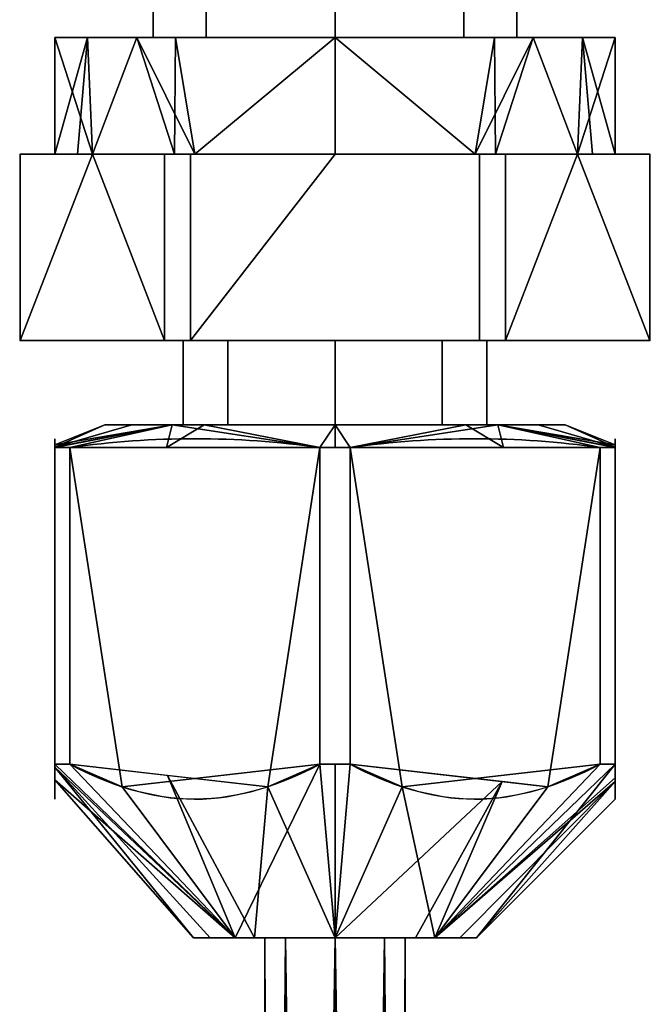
# Model space of a CAD drawing. Header units: millimetres. Extents: x -115 to 115, y -168 to 68.
# Tile 13 of 256: x -72 to -58, y -88 to -67. Entities that reach past the tile are written whole.
import ezdxf

# ---------------------------------------------------------------- set-up
doc = ezdxf.new("R2010")
doc.units = ezdxf.units.MM
doc.layers.add('100', color=7, linetype='Continuous', true_color=0xffffff)

msp = doc.modelspace()

# ---------------------------------------------------------------- linework, layer by layer
at = {"layer": '100', "color": 43, "linetype": 'Continuous'}
for p, q in [((-71.742, -73.5, 9.678), (-71.742, -69.5, 9.678)), ((-70.196, -69.5, 13), (-71.742, -69.5, 10.322)), ((-71.742, -69.5, 10.322), (-71.742, -73.5, 10.322)), ((-71.742, -69.5, 9.678), (-70.196, -69.5, 7)), ((-70.196, -69.5, 7), (-68.65, -69.5, 4.322)), ((-68.65, -69.5, 15.678), (-70.196, -69.5, 13)), ((-68.65, -69.5, 4.322), (-68.65, -73.5, 4.322)), ((-68.65, -73.5, 15.678), (-68.65, -69.5, 15.678)), ((-68.092, -69.5, 16), (-68.092, -73.5, 16)), ((-65, -69.5, 16), (-68.092, -69.5, 16)), ((-68.092, -69.5, 4), (-65, -69.5, 4)), ((-68.092, -73.5, 4), (-68.092, -69.5, 4)), ((-65, -69.5, 4), (-61.908, -69.5, 4)), ((-61.908, -69.5, 16), (-65, -69.5, 16)), ((-61.908, -69.5, 4), (-61.908, -73.5, 4)), ((-61.908, -73.5, 16), (-61.908, -69.5, 16)), ((-61.35, -69.5, 4.322), (-59.804, -69.5, 7)), ((-59.804, -69.5, 13), (-61.35, -69.5, 15.678)), ((-61.35, -73.5, 4.322), (-61.35, -69.5, 4.322)), ((-61.35, -69.5, 15.678), (-61.35, -73.5, 15.678)), ((-58.258, -69.5, 10.322), (-59.804, -69.5, 13)), ((-59.804, -69.5, 7), (-58.258, -69.5, 9.678)), ((-58.258, -69.5, 9.678), (-58.258, -73.5, 9.678)), ((-58.258, -73.5, 10.322), (-58.258, -69.5, 10.322)), ((-68.65, -73.5, 15.678), (-71.742, -73.5, 10.322)), ((-71.742, -73.5, 9.678), (-68.65, -73.5, 4.322)), ((-68.092, -73.5, 4), (-61.908, -73.5, 4)), ((-61.908, -73.5, 16), (-68.092, -73.5, 16)), ((-58.258, -73.5, 10.322), (-61.35, -73.5, 15.678)), ((-61.35, -73.5, 4.322), (-58.258, -73.5, 9.678)), ((-71, -75.793, 13.092), (-71, -82.583, 13.092)), ((-71, -82.583, 6.908), (-71, -75.793, 6.908)), ((-70.678, -82.583, 13.65), (-70.678, -75.793, 13.65)), ((-70.678, -75.793, 6.35), (-70.678, -82.583, 6.35)), ((-65.322, -75.793, 16.742), (-65.322, -82.583, 16.742)), ((-65.322, -82.583, 3.258), (-65.322, -75.793, 3.258)), ((-64.678, -75.793, 3.258), (-64.678, -82.583, 3.258)), ((-64.678, -82.583, 16.742), (-64.678, -75.793, 16.742)), ((-59.322, -82.583, 6.35), (-59.322, -75.793, 6.35)), ((-59.322, -75.793, 13.65), (-59.322, -82.583, 13.65)), ((-59, -75.793, 6.908), (-59, -82.583, 6.908)), ((-59, -82.583, 13.092), (-59, -75.793, 13.092))]:
    msp.add_line(p, q, dxfattribs=at)
at = {"layer": '100', "color": 43, "linetype": 'Continuous', "extrusion": (0, -1, 0)}
for centre, radius in [((-65, 10, 67), 6), ((-65, 10, 67), 3.897), ((-65, 10, 86.305), 3.028)]:
    msp.add_circle(centre, radius, dxfattribs=at)
at = {"layer": '100', "color": 43, "linetype": 'Continuous', "extrusion": (0, 1, 0)}
for centre, radius in [((65, 10, -73.5), 3.25), ((65, 10, -75.305), 4.928), ((65, 10, -75.305), 3.25), ((65, 10, -86.305), 1.5)]:
    msp.add_circle(centre, radius, dxfattribs=at)
at = {"layer": '100', "color": 43, "linetype": 'Continuous', "extrusion": (0, -1, 0)}
for centre, start, end in [((-65, 10, 69.5), 177.266, 182.734), ((-65, 10, 69.5), 237.266, 242.734), ((-65, 10, 69.5), 117.266, 122.734), ((-65, 10, 69.5), 57.266, 62.734), ((-65, 10, 69.5), 297.266, 302.734), ((-65, 10, 69.5), 357.266, 2.734), ((-65, 10, 73.5), 177.266, 182.734), ((-65, 10, 73.5), 117.266, 122.734), ((-65, 10, 73.5), 237.266, 242.734), ((-65, 10, 73.5), 57.266, 62.734), ((-65, 10, 73.5), 297.266, 302.734), ((-65, 10, 73.5), 357.266, 2.734), ((-65, 10, 82.583), 207.266, 212.734), ((-65, 10, 82.583), 147.266, 152.734), ((-65, 10, 82.583), 87.266, 92.734), ((-65, 10, 82.583), 267.266, 272.734), ((-65, 10, 82.583), 27.266, 32.734), ((-65, 10, 82.583), 327.266, 332.734)]:
    msp.add_arc(centre, 6.75, start, end, dxfattribs=at)
at = {"layer": '100', "color": 43, "linetype": 'Continuous', "extrusion": (0, 1, 0)}
for centre, radius, start, end in [((65, 10, -69.5), 6, 330, 30), ((65, 10, -69.5), 6, 270, 330), ((65, 10, -69.5), 6, 30, 90), ((65, 10, -69.5), 6, 210, 270), ((65, 10, -69.5), 6, 90, 150), ((65, 10, -69.5), 6, 150, 210), ((65, 10, -75.793), 6.75, 27.266, 32.734), ((65, 10, -75.793), 6.75, 327.266, 332.734), ((65, 10, -75.793), 6.75, 267.266, 272.734), ((65, 10, -75.793), 6.75, 87.266, 92.734), ((65, 10, -75.793), 6.75, 147.266, 152.734), ((65, 10, -75.793), 6.75, 207.266, 212.734)]:
    msp.add_arc(centre, radius, start, end, dxfattribs=at)
at = {"layer": '100', "color": 43, "linetype": 'Continuous'}
for points in [[(-71, -75.793, 13.092), (-71, -75.541, 11.038), (-71, -75.54, 8.97), (-71, -75.793, 6.908)], [(-70.678, -75.793, 6.35), (-68.893, -75.54, 5.319), (-67.107, -75.54, 4.288), (-65.322, -75.793, 3.258)], [(-65.322, -75.793, 16.742), (-67.107, -75.54, 15.712), (-68.893, -75.54, 14.681), (-70.678, -75.793, 13.65)], [(-59.322, -75.793, 13.65), (-61.107, -75.54, 14.681), (-62.893, -75.54, 15.712), (-64.678, -75.793, 16.742)], [(-64.678, -75.793, 3.258), (-62.893, -75.54, 4.288), (-61.107, -75.54, 5.319), (-59.322, -75.793, 6.35)], [(-59, -75.793, 6.908), (-59, -75.54, 8.97), (-59, -75.541, 11.038), (-59, -75.793, 13.092)]]:
    msp.add_open_spline(points, degree=3, dxfattribs=at)
for points in [[(-71, -82.583, 6.908), (-71, -83.026, 7.876), (-71, -83.332, 8.919), (-71, -83.333, 11.081), (-71, -83.026, 12.125), (-71, -82.583, 13.092)], [(-70.678, -82.583, 13.65), (-69.838, -83.027, 14.135), (-68.938, -83.33, 14.654), (-67.081, -83.334, 15.727), (-66.17, -83.031, 16.253), (-65.322, -82.583, 16.742)], [(-65.322, -82.583, 3.258), (-66.162, -83.027, 3.743), (-67.062, -83.33, 4.262), (-68.919, -83.334, 5.334), (-69.83, -83.031, 5.86), (-70.678, -82.583, 6.35)], [(-59.322, -82.583, 6.35), (-60.162, -83.027, 5.865), (-61.062, -83.33, 5.346), (-62.919, -83.334, 4.273), (-63.83, -83.031, 3.747), (-64.678, -82.583, 3.258)], [(-64.678, -82.583, 16.742), (-63.838, -83.027, 16.257), (-62.938, -83.33, 15.738), (-61.081, -83.334, 14.666), (-60.17, -83.031, 14.14), (-59.322, -82.583, 13.65)], [(-59, -82.583, 13.092), (-59, -83.026, 12.125), (-59, -83.333, 11.081), (-59, -83.332, 8.919), (-59, -83.026, 7.876), (-59, -82.583, 6.908)]]:
    msp.add_open_spline(points, degree=3, knots=[0, 0, 0, 0, 0.5, 0.5, 1, 1, 1, 1], dxfattribs=at)
for points in [[(-67.756, -59.1, 12.756), (-68.897, -59.1, 10), (-68.897, -67, 10), (-67.756, -67, 12.756)], [(-67.756, -67, 7.244), (-68.897, -67, 10), (-68.897, -59.1, 10), (-67.756, -59.1, 7.244)], [(-67.756, -59.1, 7.244), (-65, -59.1, 6.103), (-65, -67, 6.103), (-67.756, -67, 7.244)], [(-67.756, -67, 12.756), (-65, -67, 13.897), (-65, -59.1, 13.897), (-67.756, -59.1, 12.756)], [(-62.244, -59.1, 12.756), (-65, -59.1, 13.897), (-65, -67, 13.897), (-62.244, -67, 12.756)], [(-62.244, -67, 7.244), (-65, -67, 6.103), (-65, -59.1, 6.103), (-62.244, -59.1, 7.244)], [(-62.244, -59.1, 7.244), (-61.103, -59.1, 10), (-61.103, -67, 10), (-62.244, -67, 7.244)], [(-62.244, -67, 12.756), (-61.103, -67, 10), (-61.103, -59.1, 10), (-62.244, -59.1, 12.756)], [(-71, -67, 10), (-69.243, -67, 5.757), (-70.196, -69.5, 7)], [(-71, -69.5, 10), (-70.517, -69.5, 11.803), (-70.301, -67, 11.686)], [(-70.301, -67, 11.686), (-71, -67, 10), (-71, -69.5, 10)], [(-70.196, -69.5, 7), (-71, -69.5, 10), (-71, -67, 10)], [(-67.756, -67, 12.756), (-68.897, -67, 10), (-71, -67, 10), (-69.243, -67, 14.243)], [(-68.897, -67, 10), (-67.756, -67, 7.244), (-69.243, -67, 5.757), (-71, -67, 10)], [(-70.301, -67, 11.686), (-70.517, -69.5, 11.803), (-70.196, -69.5, 13)], [(-70.196, -69.5, 13), (-69.243, -67, 14.243), (-70.301, -67, 11.686)], [(-69.243, -67, 5.757), (-68.434, -69.5, 5.238), (-70.196, -69.5, 7)], [(-69.243, -67, 14.243), (-70.196, -69.5, 13), (-68, -69.5, 15.196)], [(-65, -67, 16), (-69.243, -67, 14.243), (-68, -69.5, 15.196)], [(-69.243, -67, 5.757), (-68.415, -67, 5.415), (-68.434, -69.5, 5.238)], [(-65, -67, 4), (-69.243, -67, 5.757), (-67.756, -67, 7.244), (-65, -67, 6.103)], [(-69.243, -67, 14.243), (-65, -67, 16), (-65, -67, 13.897), (-67.756, -67, 12.756)], [(-68, -69.5, 4.804), (-68.434, -69.5, 5.238), (-68.415, -67, 5.415)], [(-68, -69.5, 4.804), (-68.415, -67, 5.415), (-65, -67, 4)], [(-65, -67, 4), (-65, -69.5, 4), (-68, -69.5, 4.804)], [(-68, -69.5, 15.196), (-65, -69.5, 16), (-65, -67, 16)], [(-65, -67, 16), (-65, -69.5, 16), (-62, -69.5, 15.196)], [(-62, -69.5, 15.196), (-60.757, -67, 14.243), (-65, -67, 16)], [(-65, -67, 4), (-61.585, -67, 5.415), (-62, -69.5, 4.804)], [(-62, -69.5, 4.804), (-65, -69.5, 4), (-65, -67, 4)], [(-65, -67, 6.103), (-62.244, -67, 7.244), (-60.757, -67, 5.757), (-65, -67, 4)], [(-62.244, -67, 12.756), (-65, -67, 13.897), (-65, -67, 16), (-60.757, -67, 14.243)], [(-59, -67, 10), (-60.757, -67, 5.757), (-62.244, -67, 7.244), (-61.103, -67, 10)], [(-61.103, -67, 10), (-62.244, -67, 12.756), (-60.757, -67, 14.243), (-59, -67, 10)], [(-61.585, -67, 5.415), (-61.566, -69.5, 5.238), (-62, -69.5, 4.804)], [(-62, -69.5, 15.196), (-59.804, -69.5, 13), (-60.757, -67, 14.243)], [(-61.566, -69.5, 5.238), (-61.585, -67, 5.415), (-60.757, -67, 5.757)], [(-59.804, -69.5, 7), (-61.566, -69.5, 5.238), (-60.757, -67, 5.757)], [(-59.699, -67, 11.686), (-60.757, -67, 14.243), (-59.804, -69.5, 13)], [(-59.804, -69.5, 7), (-60.757, -67, 5.757), (-59, -67, 10)], [(-59.804, -69.5, 13), (-59.483, -69.5, 11.803), (-59.699, -67, 11.686)], [(-59, -67, 10), (-59, -69.5, 10), (-59.804, -69.5, 7)], [(-59, -69.5, 10), (-59, -67, 10), (-59.699, -67, 11.686)], [(-59.699, -67, 11.686), (-59.483, -69.5, 11.803), (-59, -69.5, 10)], [(-70.196, -69.5, 13), (-71.742, -69.5, 10.322), (-71.742, -73.5, 10.322), (-68.65, -73.5, 15.678)], [(-71.742, -69.5, 9.678), (-71.742, -69.5, 10.322), (-70.196, -69.5, 13), (-71, -69.5, 10)], [(-71, -69.5, 10), (-70.196, -69.5, 7), (-71.742, -69.5, 9.678)], [(-71.742, -69.5, 9.678), (-71.742, -73.5, 9.678), (-71.742, -73.5, 10.322), (-71.742, -69.5, 10.322)], [(-71.742, -73.5, 9.678), (-71.742, -69.5, 9.678), (-70.196, -69.5, 7)], [(-70.196, -69.5, 7), (-68.65, -69.5, 4.322), (-68.65, -73.5, 4.322), (-71.742, -73.5, 9.678)], [(-68.65, -73.5, 15.678), (-68.65, -69.5, 15.678), (-70.196, -69.5, 13)], [(-68.65, -69.5, 4.322), (-70.196, -69.5, 7), (-68, -69.5, 4.804)], [(-68, -69.5, 15.196), (-70.196, -69.5, 13), (-68.65, -69.5, 15.678)], [(-68, -69.5, 4.804), (-65, -69.5, 4), (-68.092, -69.5, 4), (-68.65, -69.5, 4.322)], [(-68.092, -69.5, 4), (-68.092, -73.5, 4), (-68.65, -73.5, 4.322), (-68.65, -69.5, 4.322)], [(-68.65, -69.5, 15.678), (-68.092, -69.5, 16), (-65, -69.5, 16), (-68, -69.5, 15.196)], [(-68.65, -69.5, 15.678), (-68.65, -73.5, 15.678), (-68.092, -73.5, 16), (-68.092, -69.5, 16)], [(-68.092, -73.5, 4), (-68.092, -69.5, 4), (-65, -69.5, 4)], [(-65, -69.5, 4), (-61.908, -69.5, 4), (-61.908, -73.5, 4), (-68.092, -73.5, 4)], [(-68.092, -73.5, 16), (-61.908, -73.5, 16), (-61.908, -69.5, 16), (-65, -69.5, 16)], [(-65, -69.5, 16), (-68.092, -69.5, 16), (-68.092, -73.5, 16)], [(-62, -69.5, 15.196), (-65, -69.5, 16), (-61.908, -69.5, 16), (-61.35, -69.5, 15.678)], [(-61.908, -69.5, 4), (-65, -69.5, 4), (-62, -69.5, 4.804)], [(-61.35, -69.5, 15.678), (-59.804, -69.5, 13), (-62, -69.5, 15.196)], [(-62, -69.5, 4.804), (-59.804, -69.5, 7), (-61.35, -69.5, 4.322), (-61.908, -69.5, 4)], [(-61.908, -69.5, 16), (-61.908, -73.5, 16), (-61.35, -73.5, 15.678), (-61.35, -69.5, 15.678)], [(-61.35, -69.5, 4.322), (-61.35, -73.5, 4.322), (-61.908, -73.5, 4), (-61.908, -69.5, 4)], [(-61.35, -73.5, 4.322), (-61.35, -69.5, 4.322), (-59.804, -69.5, 7)], [(-59.804, -69.5, 7), (-58.258, -69.5, 9.678), (-58.258, -73.5, 9.678), (-61.35, -73.5, 4.322)], [(-59.804, -69.5, 13), (-61.35, -69.5, 15.678), (-61.35, -73.5, 15.678), (-58.258, -73.5, 10.322)], [(-58.258, -69.5, 10.322), (-58.258, -69.5, 9.678), (-59.804, -69.5, 7), (-59, -69.5, 10)], [(-59, -69.5, 10), (-59.804, -69.5, 13), (-58.258, -69.5, 10.322)], [(-58.258, -73.5, 10.322), (-58.258, -69.5, 10.322), (-59.804, -69.5, 13)], [(-58.258, -69.5, 10.322), (-58.258, -73.5, 10.322), (-58.258, -73.5, 9.678), (-58.258, -69.5, 9.678)], [(-68.65, -73.5, 15.678), (-71.742, -73.5, 10.322), (-68.25, -73.5, 10), (-67.298, -73.5, 12.298)], [(-68.25, -73.5, 10), (-71.742, -73.5, 10.322), (-71.742, -73.5, 9.678)], [(-71.742, -73.5, 9.678), (-68.65, -73.5, 4.322), (-67.298, -73.5, 7.702), (-68.25, -73.5, 10)], [(-68.092, -73.5, 16), (-68.65, -73.5, 15.678), (-67.298, -73.5, 12.298), (-65, -73.5, 13.25)], [(-68.65, -73.5, 4.322), (-68.092, -73.5, 4), (-65, -73.5, 6.75), (-67.298, -73.5, 7.702)], [(-67.298, -73.5, 12.298), (-68.25, -73.5, 10), (-68.25, -75.305, 10), (-67.298, -75.305, 12.298)], [(-67.298, -75.305, 7.702), (-68.25, -75.305, 10), (-68.25, -73.5, 10), (-67.298, -73.5, 7.702)], [(-65, -73.5, 13.25), (-61.908, -73.5, 16), (-68.092, -73.5, 16)], [(-65, -73.5, 6.75), (-68.092, -73.5, 4), (-61.908, -73.5, 4)], [(-67.298, -73.5, 7.702), (-65, -73.5, 6.75), (-65, -75.305, 6.75), (-67.298, -75.305, 7.702)], [(-67.298, -75.305, 12.298), (-65, -75.305, 13.25), (-65, -73.5, 13.25), (-67.298, -73.5, 12.298)], [(-62.702, -73.5, 12.298), (-65, -73.5, 13.25), (-65, -75.305, 13.25), (-62.702, -75.305, 12.298)], [(-62.702, -75.305, 7.702), (-65, -75.305, 6.75), (-65, -73.5, 6.75), (-62.702, -73.5, 7.702)], [(-61.908, -73.5, 4), (-61.35, -73.5, 4.322), (-62.702, -73.5, 7.702), (-65, -73.5, 6.75)], [(-61.35, -73.5, 15.678), (-61.908, -73.5, 16), (-65, -73.5, 13.25), (-62.702, -73.5, 12.298)], [(-62.702, -73.5, 7.702), (-61.75, -73.5, 10), (-61.75, -75.305, 10), (-62.702, -75.305, 7.702)], [(-62.702, -75.305, 12.298), (-61.75, -75.305, 10), (-61.75, -73.5, 10), (-62.702, -73.5, 12.298)], [(-61.35, -73.5, 4.322), (-58.258, -73.5, 9.678), (-61.75, -73.5, 10), (-62.702, -73.5, 7.702)], [(-58.258, -73.5, 10.322), (-61.35, -73.5, 15.678), (-62.702, -73.5, 12.298), (-61.75, -73.5, 10)], [(-61.75, -73.5, 10), (-58.258, -73.5, 9.678), (-58.258, -73.5, 10.322)], [(-71, -75.734, 7.419), (-71, -75.782, 12.073), (-69.928, -75.305, 10)], [(-68.485, -75.305, 6.515), (-70.678, -75.793, 6.35), (-71, -75.793, 6.908)], [(-71, -75.793, 6.908), (-71, -75.734, 7.419), (-68.485, -75.305, 6.515)], [(-71, -75.782, 12.073), (-69.354, -75.305, 11.385), (-69.928, -75.305, 10)], [(-69.928, -75.305, 10), (-68.485, -75.305, 6.515), (-71, -75.734, 7.419)], [(-68.485, -75.305, 13.485), (-69.354, -75.305, 11.385), (-71, -75.782, 12.073)], [(-71, -75.782, 12.073), (-71, -75.793, 13.092), (-68.485, -75.305, 13.485)], [(-71, -75.793, 13.092), (-70.678, -75.793, 13.65), (-68.485, -75.305, 13.485)], [(-68.485, -75.305, 6.515), (-68.611, -75.793, 5.157), (-70.678, -75.793, 6.35)], [(-68.485, -75.305, 13.485), (-70.678, -75.793, 13.65), (-65.322, -75.793, 16.742)], [(-68.485, -75.305, 6.515), (-69.928, -75.305, 10), (-68.25, -75.305, 10), (-67.298, -75.305, 7.702)], [(-67.298, -75.305, 12.298), (-68.25, -75.305, 10), (-69.928, -75.305, 10), (-68.485, -75.305, 13.485)], [(-65.322, -75.793, 3.258), (-68.611, -75.793, 5.157), (-67.805, -75.305, 6.234)], [(-68.485, -75.305, 6.515), (-67.805, -75.305, 6.234), (-68.611, -75.793, 5.157)], [(-65, -75.305, 14.928), (-68.485, -75.305, 13.485), (-65.322, -75.793, 16.742)], [(-67.298, -75.305, 7.702), (-65, -75.305, 6.75), (-65, -75.305, 5.072), (-68.485, -75.305, 6.515)], [(-68.485, -75.305, 13.485), (-65, -75.305, 14.928), (-65, -75.305, 13.25), (-67.298, -75.305, 12.298)], [(-67.805, -75.305, 6.234), (-65, -75.305, 5.072), (-65.322, -75.793, 3.258)], [(-65, -75.305, 5.072), (-64.678, -75.793, 3.258), (-65.322, -75.793, 3.258)], [(-65.322, -75.793, 16.742), (-65, -75.793, 16.742), (-65, -75.305, 14.928)], [(-64.678, -75.793, 3.258), (-65, -75.305, 5.072), (-62.195, -75.305, 6.234)], [(-65, -75.305, 14.928), (-65, -75.793, 16.742), (-64.678, -75.793, 16.742)], [(-64.678, -75.793, 16.742), (-61.515, -75.305, 13.485), (-65, -75.305, 14.928)], [(-61.515, -75.305, 6.515), (-65, -75.305, 5.072), (-65, -75.305, 6.75), (-62.702, -75.305, 7.702)], [(-62.702, -75.305, 12.298), (-65, -75.305, 13.25), (-65, -75.305, 14.928), (-61.515, -75.305, 13.485)], [(-64.678, -75.793, 16.742), (-59.322, -75.793, 13.65), (-61.515, -75.305, 13.485)], [(-62.195, -75.305, 6.234), (-61.389, -75.793, 5.157), (-64.678, -75.793, 3.258)], [(-61.515, -75.305, 13.485), (-60.072, -75.305, 10), (-61.75, -75.305, 10), (-62.702, -75.305, 12.298)], [(-62.702, -75.305, 7.702), (-61.75, -75.305, 10), (-60.072, -75.305, 10), (-61.515, -75.305, 6.515)], [(-61.389, -75.793, 5.157), (-62.195, -75.305, 6.234), (-61.515, -75.305, 6.515)], [(-61.515, -75.305, 13.485), (-59, -75.793, 13.092), (-59, -75.782, 12.073)], [(-61.515, -75.305, 13.485), (-59.322, -75.793, 13.65), (-59, -75.793, 13.092)], [(-59, -75.782, 12.073), (-60.646, -75.305, 11.385), (-61.515, -75.305, 13.485)], [(-61.515, -75.305, 6.515), (-59, -75.734, 7.419), (-59, -75.793, 6.908)], [(-59, -75.793, 6.908), (-59.322, -75.793, 6.35), (-61.515, -75.305, 6.515)], [(-59, -75.734, 7.419), (-61.515, -75.305, 6.515), (-60.072, -75.305, 10)], [(-59.322, -75.793, 6.35), (-61.389, -75.793, 5.157), (-61.515, -75.305, 6.515)], [(-60.072, -75.305, 10), (-60.646, -75.305, 11.385), (-59, -75.782, 12.073)], [(-60.072, -75.305, 10), (-59, -75.782, 12.073), (-59, -75.734, 7.419)], [(-71, -75.793, 13.092), (-71, -75.734, 7.419), (-71, -82.583, 6.908), (-71, -82.917, 12.272)], [(-71, -75.734, 7.419), (-71, -75.793, 6.908), (-71, -82.583, 6.908)], [(-59, -75.734, 7.419), (-59, -75.793, 13.092), (-59, -82.583, 13.092), (-59, -83.332, 9.976)], [(-59, -82.872, 7.604), (-59, -82.583, 6.908), (-59, -75.793, 6.908), (-59, -75.734, 7.419)], [(-59, -83.332, 9.976), (-59, -82.872, 7.604), (-59, -75.734, 7.419)], [(-71, -82.917, 12.272), (-71, -82.583, 13.092), (-71, -75.793, 13.092)], [(-71, -82.583, 6.908), (-71, -75.793, 6.908), (-70.678, -75.793, 6.35), (-70.678, -82.583, 6.35)], [(-70.678, -82.583, 13.65), (-70.678, -75.793, 13.65), (-71, -75.793, 13.092), (-71, -82.583, 13.092)], [(-70.678, -75.793, 6.35), (-65.322, -75.793, 3.258), (-65.322, -82.583, 3.258), (-69.559, -83.068, 5.704)], [(-69.559, -83.068, 5.704), (-70.678, -82.583, 6.35), (-70.678, -75.793, 6.35)], [(-65.322, -75.793, 16.742), (-70.678, -75.793, 13.65), (-70.678, -82.583, 13.65), (-66.441, -83.068, 16.096)], [(-66.441, -83.068, 16.096), (-65.322, -82.583, 16.742), (-65.322, -75.793, 16.742)], [(-65.322, -82.583, 3.258), (-65.322, -75.793, 3.258), (-64.678, -75.793, 3.258), (-64.678, -82.583, 3.258)], [(-64.678, -82.583, 16.742), (-64.678, -75.793, 16.742), (-65.322, -75.793, 16.742), (-65.322, -82.583, 16.742)], [(-64.678, -75.793, 3.258), (-59.322, -75.793, 6.35), (-59.322, -82.583, 6.35), (-63.559, -83.068, 3.904)], [(-63.559, -83.068, 3.904), (-64.678, -82.583, 3.258), (-64.678, -75.793, 3.258)], [(-59.322, -75.793, 13.65), (-64.678, -75.793, 16.742), (-64.678, -82.583, 16.742), (-60.441, -83.068, 14.296)], [(-60.441, -83.068, 14.296), (-59.322, -82.583, 13.65), (-59.322, -75.793, 13.65)], [(-59, -82.583, 13.092), (-59, -75.793, 13.092), (-59.322, -75.793, 13.65), (-59.322, -82.583, 13.65)], [(-59.322, -82.583, 6.35), (-59.322, -75.793, 6.35), (-59, -75.793, 6.908), (-59, -82.583, 6.908)], [(-67.141, -86.305, 12.141), (-70.678, -82.583, 13.65), (-71, -82.583, 13.092)], [(-71, -82.583, 13.092), (-71, -82.917, 12.272), (-67.141, -86.305, 12.141)], [(-67.141, -86.305, 7.859), (-71, -82.583, 6.908), (-70.678, -82.583, 6.35)], [(-71, -82.646, 7.934), (-71, -82.583, 6.908), (-67.141, -86.305, 7.859)], [(-71, -82.917, 12.272), (-71, -82.646, 7.934), (-68.028, -86.305, 10)], [(-71, -82.646, 7.934), (-67.675, -86.305, 9.149), (-68.028, -86.305, 10)], [(-67.141, -86.305, 7.859), (-67.675, -86.305, 9.149), (-71, -82.646, 7.934)], [(-67.141, -86.305, 12.141), (-68.59, -82.822, 14.855), (-70.678, -82.583, 13.65)], [(-70.678, -82.583, 6.35), (-69.559, -83.068, 5.704), (-67.141, -86.305, 7.859)], [(-67.141, -86.305, 7.859), (-69.559, -83.068, 5.704), (-65.322, -82.583, 3.258)], [(-65.322, -82.583, 3.258), (-65, -86.305, 6.972), (-67.141, -86.305, 7.859)], [(-65, -86.305, 13.028), (-65.322, -82.583, 16.742), (-66.441, -83.068, 16.096)], [(-65.322, -82.583, 3.258), (-65, -82.583, 3.258), (-65, -86.305, 6.972)], [(-64.678, -82.583, 16.742), (-65.322, -82.583, 16.742), (-65, -86.305, 13.028)], [(-65, -86.305, 6.972), (-65, -82.583, 3.258), (-64.678, -82.583, 3.258)], [(-64.678, -82.583, 3.258), (-63.559, -83.068, 3.904), (-65, -86.305, 6.972)], [(-61.423, -82.956, 14.863), (-64.678, -82.583, 16.742), (-65, -86.305, 13.028)], [(-63.559, -83.068, 3.904), (-59.322, -82.583, 6.35), (-62.859, -86.305, 7.859)], [(-62.859, -86.305, 7.859), (-59.322, -82.583, 6.35), (-59, -82.583, 6.908)], [(-59, -82.583, 6.908), (-59, -82.872, 7.604), (-62.859, -86.305, 7.859)], [(-62.859, -86.305, 12.141), (-59, -82.583, 13.092), (-59.322, -82.583, 13.65)], [(-59, -82.583, 13.092), (-62.859, -86.305, 12.141), (-61.972, -86.305, 10)], [(-59.322, -82.583, 13.65), (-60.441, -83.068, 14.296), (-62.859, -86.305, 12.141)], [(-61.972, -86.305, 10), (-59, -83.332, 9.976), (-59, -82.583, 13.092)], [(-68.028, -86.305, 10), (-67.141, -86.305, 12.141), (-71, -82.917, 12.272)], [(-66.441, -83.068, 16.096), (-68.59, -82.822, 14.855), (-66.724, -86.305, 12.314)], [(-67.141, -86.305, 12.141), (-66.724, -86.305, 12.314), (-68.59, -82.822, 14.855)], [(-65, -86.305, 13.028), (-63.276, -86.305, 12.314), (-61.423, -82.956, 14.863)], [(-61.423, -82.956, 14.863), (-63.276, -86.305, 12.314), (-62.859, -86.305, 12.141)], [(-62.859, -86.305, 7.859), (-59, -82.872, 7.604), (-59, -82.954, 8.028)], [(-59, -82.954, 8.028), (-62.325, -86.305, 9.149), (-62.859, -86.305, 7.859)], [(-62.859, -86.305, 12.141), (-60.441, -83.068, 14.296), (-61.423, -82.956, 14.863)], [(-61.972, -86.305, 10), (-62.325, -86.305, 9.149), (-59, -82.954, 8.028)], [(-59, -82.954, 8.028), (-59, -83.332, 9.976), (-61.972, -86.305, 10)], [(-66.724, -86.305, 12.314), (-65, -86.305, 13.028), (-66.441, -83.068, 16.096)], [(-62.859, -86.305, 7.859), (-65, -86.305, 6.972), (-63.559, -83.068, 3.904)], [(-67.141, -86.305, 12.141), (-68.028, -86.305, 10), (-66.5, -86.305, 10), (-66.061, -86.305, 11.061)], [(-66.061, -86.305, 8.939), (-66.5, -86.305, 10), (-68.028, -86.305, 10), (-67.141, -86.305, 7.859)], [(-66.061, -86.305, 11.061), (-65, -86.305, 11.5), (-65, -86.305, 13.028), (-67.141, -86.305, 12.141)], [(-67.141, -86.305, 7.859), (-65, -86.305, 6.972), (-65, -86.305, 8.5), (-66.061, -86.305, 8.939)], [(-66.5, -86.305, 10), (-66.391, -128.645, 10.009), (-66.428, -128.645, 10.46)], [(-66.5, -86.305, 10), (-66.061, -86.305, 8.939), (-66.335, -128.645, 9.315)], [(-66.335, -128.645, 9.315), (-66.391, -128.645, 10.009), (-66.5, -86.305, 10)], [(-66.061, -86.305, 11.061), (-66.5, -86.305, 10), (-66.428, -128.645, 10.46)], [(-66.428, -128.645, 10.46), (-65.685, -128.645, 11.335), (-66.061, -86.305, 11.061)], [(-65.46, -128.645, 8.572), (-66.335, -128.645, 9.315), (-66.061, -86.305, 8.939)], [(-65, -86.305, 11.5), (-66.061, -86.305, 11.061), (-65.685, -128.645, 11.335)], [(-66.061, -86.305, 8.939), (-65, -86.305, 8.5), (-65.46, -128.645, 8.572)], [(-65.685, -128.645, 11.335), (-64.991, -128.645, 11.391), (-65, -86.305, 11.5)], [(-65, -86.305, 8.5), (-65.009, -128.645, 8.609), (-65.46, -128.645, 8.572)], [(-64.315, -128.645, 8.665), (-65.009, -128.645, 8.609), (-65, -86.305, 8.5)], [(-65, -86.305, 11.5), (-64.991, -128.645, 11.391), (-64.54, -128.645, 11.428)], [(-65, -86.305, 8.5), (-63.939, -86.305, 8.939), (-64.315, -128.645, 8.665)], [(-63.939, -86.305, 11.061), (-65, -86.305, 11.5), (-64.54, -128.645, 11.428)], [(-62.859, -86.305, 12.141), (-65, -86.305, 13.028), (-65, -86.305, 11.5), (-63.939, -86.305, 11.061)], [(-63.939, -86.305, 8.939), (-65, -86.305, 8.5), (-65, -86.305, 6.972), (-62.859, -86.305, 7.859)], [(-64.54, -128.645, 11.428), (-63.665, -128.645, 10.685), (-63.939, -86.305, 11.061)], [(-63.572, -128.645, 9.54), (-64.315, -128.645, 8.665), (-63.939, -86.305, 8.939)], [(-63.5, -86.305, 10), (-63.939, -86.305, 11.061), (-63.665, -128.645, 10.685)], [(-63.939, -86.305, 8.939), (-63.5, -86.305, 10), (-63.572, -128.645, 9.54)], [(-62.859, -86.305, 7.859), (-61.972, -86.305, 10), (-63.5, -86.305, 10), (-63.939, -86.305, 8.939)], [(-63.939, -86.305, 11.061), (-63.5, -86.305, 10), (-61.972, -86.305, 10), (-62.859, -86.305, 12.141)], [(-63.665, -128.645, 10.685), (-63.609, -128.645, 9.991), (-63.5, -86.305, 10)], [(-63.5, -86.305, 10), (-63.609, -128.645, 9.991), (-63.572, -128.645, 9.54)]]:
    msp.add_3dface(points, dxfattribs=at)

doc.saveas('drawing.dxf')
